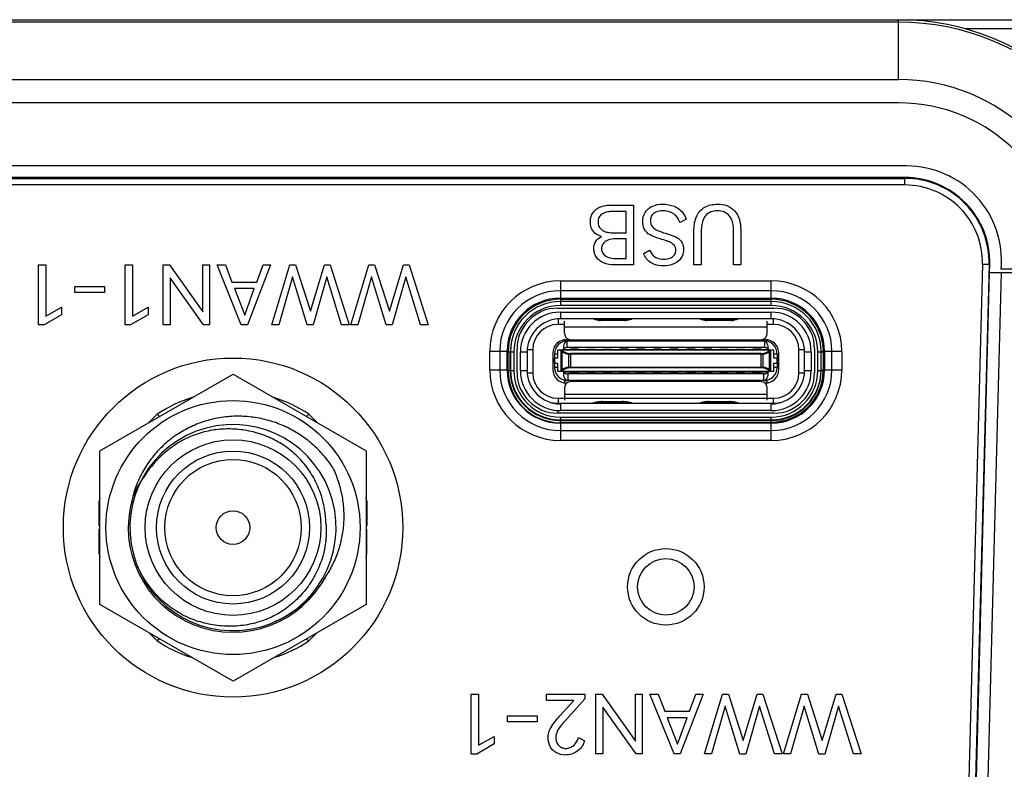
# Model space of a CAD drawing. Header units: millimetres. Extents: x 0 to 776, y 0 to 509.
# Tile 61 of 100: x 263 to 292, y 423 to 446. Entities that reach past the tile are written whole.
import ezdxf

# ---------------------------------------------------------------- set-up
doc = ezdxf.new("R2010")
doc.units = ezdxf.units.MM
doc.layers.add('SLD-0', color=179, linetype='Continuous')

msp = doc.modelspace()

# ---------------------------------------------------------------- linework, layer by layer
at = {"layer": 'SLD-0', "color": 7, "linetype": 'Continuous'}
for p, q in [((148.937, 445.71), (311.106, 445.71)), ((288.946, 445.637), (170.946, 445.637)), ((288.946, 445.254), (288.946, 445.71)), ((288.945, 443.91), (288.946, 445.254)), ((311.405, 445.437), (290.948, 445.437)), ((170.947, 443.911), (288.944, 443.911)), ((288.946, 443.21), (170.946, 443.21)), ((289.196, 441.31), (170.696, 441.31)), ((289.143, 440.963), (170.747, 440.963)), ((170.747, 440.938), (289.143, 440.938)), ((289.143, 440.738), (170.747, 440.738)), ((289.143, 440.938), (289.143, 440.963)), ((289.143, 440.738), (289.143, 440.938)), ((280.336, 440.134), (280.981, 440.134)), ((280.981, 440.134), (280.981, 438.334)), ((280.762, 439.943), (280.376, 439.943)), ((280.762, 439.301), (280.762, 439.943)), ((282.562, 439.711), (282.385, 439.608)), ((280.376, 439.301), (280.762, 439.301)), ((282.8, 438.334), (282.8, 439.407)), ((283.019, 439.372), (283.019, 438.334)), ((283.986, 438.334), (283.986, 439.372)), ((284.205, 439.407), (284.205, 438.334)), ((280.762, 439.119), (280.45, 439.119)), ((280.762, 438.529), (280.762, 439.119)), ((281.288, 438.679), (281.465, 438.782)), ((280.45, 438.529), (280.762, 438.529)), ((291.47, 438.35), (290.856, 414.914)), ((291.67, 438.344), (291.056, 414.909)), ((291.67, 438.344), (291.47, 438.35)), ((291.693, 438.344), (291.67, 438.344)), ((291.688, 438.109), (291.693, 438.344)), ((263.097, 438.334), (263.318, 438.334)), ((263.097, 436.532), (263.097, 438.334)), ((263.318, 438.334), (263.318, 436.795)), ((265.699, 438.334), (265.92, 438.334)), ((265.699, 436.532), (265.699, 438.334)), ((265.92, 438.334), (265.92, 436.795)), ((266.847, 438.334), (267.031, 438.334)), ((266.847, 436.534), (266.847, 438.334)), ((267.031, 438.334), (268.032, 436.923)), ((268.032, 438.334), (268.239, 438.334)), ((268.032, 436.923), (268.032, 438.334)), ((268.239, 438.334), (268.239, 436.534)), ((268.47, 438.334), (268.713, 438.334)), ((269.193, 436.534), (268.47, 438.334)), ((268.713, 438.334), (268.913, 437.818)), ((270.068, 438.334), (269.377, 436.534)), ((269.658, 437.818), (269.847, 438.334)), ((269.847, 438.334), (270.068, 438.334)), ((270.108, 436.534), (270.651, 438.334)), ((270.651, 438.334), (270.826, 438.334)), ((270.826, 438.334), (271.268, 436.94)), ((271.268, 436.94), (271.691, 438.334)), ((271.691, 438.334), (271.863, 438.334)), ((271.863, 438.334), (272.439, 436.534)), ((272.483, 436.534), (273.026, 438.334)), ((273.026, 438.334), (273.201, 438.334)), ((273.201, 438.334), (273.644, 436.94)), ((273.644, 436.94), (274.067, 438.334)), ((274.067, 438.334), (274.239, 438.334)), ((274.239, 438.334), (274.814, 436.534)), ((280.981, 438.334), (280.413, 438.334)), ((283.019, 438.334), (282.8, 438.334)), ((284.205, 438.334), (283.986, 438.334)), ((291.09, 414.908), (291.688, 438.109)), ((291.435, 414.85), (292.044, 438.109)), ((291.688, 438.109), (295.944, 438.109)), ((293.946, 438.21), (292.035, 438.21)), ((267.054, 437.943), (267.054, 436.534)), ((268.054, 436.534), (267.054, 437.943)), ((268.913, 437.818), (269.658, 437.818)), ((270.727, 437.973), (270.319, 436.534)), ((271.17, 436.532), (270.727, 437.973)), ((271.765, 437.973), (271.354, 436.532)), ((272.208, 436.534), (271.765, 437.973)), ((273.103, 437.973), (272.694, 436.534)), ((273.545, 436.532), (273.103, 437.973)), ((274.14, 437.973), (273.73, 436.532)), ((274.583, 436.534), (274.14, 437.973)), ((278.784, 437.855), (285.124, 437.855)), ((278.784, 437.855), (278.784, 437.234)), ((285.124, 437.234), (285.124, 437.855)), ((264.184, 437.68), (265.079, 437.68)), ((264.184, 437.503), (264.184, 437.68)), ((265.079, 437.503), (264.184, 437.503)), ((265.079, 437.68), (265.079, 437.503)), ((269.584, 437.621), (268.989, 437.621)), ((268.989, 437.621), (269.294, 436.827)), ((269.294, 436.827), (269.584, 437.621)), ((285.124, 437.558), (278.784, 437.558)), ((278.784, 437.334), (285.124, 437.334)), ((278.784, 437.3), (285.124, 437.3)), ((285.124, 437.234), (278.784, 437.234)), ((278.784, 437.214), (278.784, 437.114)), ((285.124, 437.114), (285.124, 437.214)), ((263.318, 436.795), (263.788, 437.063)), ((263.788, 437.063), (263.788, 436.837)), ((265.92, 436.795), (266.39, 437.063)), ((266.39, 437.063), (266.39, 436.837)), ((278.704, 437.034), (285.204, 437.034)), ((278.704, 437.034), (278.704, 437.012)), ((285.124, 437.114), (278.784, 437.114)), ((278.784, 436.914), (285.124, 436.914)), ((278.784, 436.914), (278.784, 436.714)), ((285.124, 436.714), (285.124, 436.914)), ((263.788, 436.837), (263.264, 436.532)), ((266.39, 436.837), (265.866, 436.532)), ((278.714, 436.704), (278.714, 436.544)), ((285.124, 436.714), (278.784, 436.714)), ((278.904, 436.284), (278.904, 436.642)), ((279.789, 436.705), (279.918, 436.673)), ((279.914, 436.699), (279.862, 436.705)), ((279.914, 436.699), (279.862, 436.705)), ((280.794, 436.699), (279.914, 436.699)), ((279.991, 436.68), (279.914, 436.699)), ((279.991, 436.68), (280.717, 436.68)), ((279.991, 436.68), (279.991, 436.664)), ((280.717, 436.664), (279.991, 436.664)), ((280.794, 436.699), (280.717, 436.68)), ((280.717, 436.664), (280.717, 436.68)), ((280.789, 436.673), (280.918, 436.705)), ((280.845, 436.705), (280.794, 436.699)), ((280.845, 436.705), (280.794, 436.699)), ((282.989, 436.705), (283.118, 436.673)), ((283.108, 436.7), (283.114, 436.699)), ((283.114, 436.714), (283.114, 436.699)), ((283.994, 436.699), (283.114, 436.699)), ((283.191, 436.68), (283.114, 436.699)), ((283.191, 436.68), (283.917, 436.68)), ((283.191, 436.68), (283.191, 436.664)), ((283.917, 436.664), (283.191, 436.664)), ((283.994, 436.699), (283.917, 436.68)), ((283.917, 436.664), (283.917, 436.68)), ((283.989, 436.673), (284.118, 436.705)), ((283.994, 436.699), (283.994, 436.714)), ((283.994, 436.699), (283.999, 436.7)), ((285.004, 436.284), (285.004, 436.642)), ((285.194, 436.544), (285.194, 436.69)), ((263.264, 436.532), (263.097, 436.532)), ((265.866, 436.532), (265.699, 436.532)), ((267.054, 436.534), (266.847, 436.534)), ((268.239, 436.534), (268.054, 436.534)), ((269.377, 436.534), (269.193, 436.534)), ((270.319, 436.534), (270.108, 436.534)), ((271.354, 436.532), (271.17, 436.532)), ((272.439, 436.534), (272.208, 436.534)), ((272.694, 436.534), (272.483, 436.534)), ((273.73, 436.532), (273.545, 436.532)), ((274.814, 436.534), (274.583, 436.534)), ((278.904, 436.544), (278.714, 436.544)), ((285.004, 436.464), (278.904, 436.464)), ((285.194, 436.544), (285.004, 436.544)), ((278.904, 436.08), (278.904, 436.054)), ((278.904, 436.054), (278.979, 436.054)), ((278.959, 436.084), (284.949, 436.084)), ((278.979, 436.054), (284.929, 436.054)), ((278.979, 436.054), (278.979, 435.852)), ((284.899, 436.054), (279.009, 436.054)), ((284.929, 436.054), (285.004, 436.054)), ((284.929, 435.852), (284.929, 436.054)), ((285.004, 436.054), (285.004, 436.08)), ((277.184, 435.734), (276.663, 435.734)), ((276.663, 435.174), (276.663, 435.734)), ((276.96, 435.734), (276.96, 435.174)), ((277.184, 435.174), (277.184, 435.734)), ((277.213, 435.714), (277.184, 435.714)), ((277.212, 435.154), (277.213, 435.714)), ((277.279, 435.714), (277.213, 435.714)), ((277.279, 435.154), (277.279, 435.714)), ((277.284, 435.734), (277.284, 435.174)), ((277.384, 435.714), (277.284, 435.714)), ((277.384, 435.714), (277.384, 435.154)), ((277.484, 435.094), (277.484, 435.814)), ((277.784, 435.714), (277.584, 435.714)), ((277.584, 435.154), (277.584, 435.714)), ((277.784, 435.714), (277.784, 435.154)), ((277.954, 435.784), (277.786, 435.784)), ((277.954, 435.784), (277.954, 435.084)), ((278.559, 435.684), (278.559, 435.184)), ((285.204, 435.769), (278.704, 435.769)), ((278.704, 435.529), (278.704, 435.769)), ((278.811, 435.139), (278.811, 435.769)), ((278.842, 435.738), (278.833, 435.754)), ((278.842, 435.171), (278.842, 435.738)), ((278.876, 435.804), (278.909, 435.804)), ((278.909, 435.804), (278.909, 435.769)), ((278.909, 435.794), (279.074, 435.794)), ((284.929, 435.854), (278.979, 435.854)), ((279.044, 435.769), (279.069, 435.794)), ((279.334, 435.804), (279.074, 435.804)), ((279.074, 435.804), (279.074, 435.769)), ((279.334, 435.769), (279.334, 435.804)), ((279.334, 435.794), (279.579, 435.794)), ((279.339, 435.794), (279.364, 435.769)), ((279.544, 435.769), (279.569, 435.794)), ((279.579, 435.804), (279.829, 435.804)), ((279.579, 435.804), (279.579, 435.769)), ((279.809, 435.769), (279.809, 435.804)), ((279.829, 435.769), (279.829, 435.804)), ((279.829, 435.794), (280.079, 435.794)), ((279.839, 435.794), (279.864, 435.769)), ((280.044, 435.769), (280.069, 435.794)), ((280.079, 435.804), (280.329, 435.804)), ((280.079, 435.804), (280.079, 435.769)), ((280.099, 435.804), (280.099, 435.769)), ((280.329, 435.769), (280.329, 435.804)), ((280.329, 435.794), (280.574, 435.794)), ((280.339, 435.794), (280.364, 435.769)), ((280.544, 435.769), (280.569, 435.794)), ((280.834, 435.804), (280.574, 435.804)), ((280.574, 435.804), (280.574, 435.769)), ((280.834, 435.769), (280.834, 435.804)), ((280.834, 435.794), (281.074, 435.794)), ((280.839, 435.794), (280.864, 435.769)), ((281.044, 435.769), (281.069, 435.794)), ((281.334, 435.804), (281.074, 435.804)), ((281.074, 435.804), (281.074, 435.769)), ((281.334, 435.769), (281.334, 435.804)), ((281.334, 435.794), (281.579, 435.794)), ((281.339, 435.794), (281.364, 435.769)), ((281.544, 435.769), (281.569, 435.794)), ((281.829, 435.804), (281.579, 435.804)), ((281.579, 435.804), (281.579, 435.769)), ((281.829, 435.769), (281.829, 435.804)), ((281.829, 435.794), (282.079, 435.794)), ((281.839, 435.794), (281.864, 435.769)), ((282.044, 435.769), (282.069, 435.794)), ((282.329, 435.804), (282.079, 435.804)), ((282.079, 435.804), (282.079, 435.769)), ((282.329, 435.769), (282.329, 435.804)), ((282.329, 435.794), (282.574, 435.794)), ((282.339, 435.794), (282.364, 435.769)), ((282.544, 435.769), (282.569, 435.794)), ((282.834, 435.804), (282.574, 435.804)), ((282.574, 435.804), (282.574, 435.769)), ((282.834, 435.769), (282.834, 435.804)), ((282.834, 435.794), (283.074, 435.794)), ((282.839, 435.794), (282.864, 435.769)), ((283.044, 435.769), (283.069, 435.794)), ((283.334, 435.804), (283.074, 435.804)), ((283.074, 435.804), (283.074, 435.769)), ((283.334, 435.769), (283.334, 435.804)), ((283.334, 435.794), (283.579, 435.794)), ((283.339, 435.794), (283.364, 435.769)), ((283.544, 435.769), (283.569, 435.794)), ((283.579, 435.804), (283.829, 435.804)), ((283.579, 435.804), (283.579, 435.769)), ((283.809, 435.769), (283.809, 435.804)), ((283.829, 435.769), (283.829, 435.804)), ((283.829, 435.794), (284.079, 435.794)), ((283.839, 435.794), (283.864, 435.769)), ((284.044, 435.769), (284.069, 435.794)), ((284.079, 435.804), (284.329, 435.804)), ((284.079, 435.804), (284.079, 435.769)), ((284.099, 435.804), (284.099, 435.769)), ((284.329, 435.769), (284.329, 435.804)), ((284.329, 435.794), (284.574, 435.794)), ((284.339, 435.794), (284.364, 435.769)), ((284.544, 435.769), (284.569, 435.794)), ((284.834, 435.804), (284.574, 435.804)), ((284.574, 435.804), (284.574, 435.769)), ((284.834, 435.769), (284.834, 435.804)), ((284.834, 435.794), (284.999, 435.794)), ((284.839, 435.794), (284.864, 435.769)), ((284.999, 435.804), (285.031, 435.804)), ((284.999, 435.769), (284.999, 435.804)), ((285.065, 435.738), (285.075, 435.754)), ((285.065, 435.738), (285.065, 435.171)), ((285.097, 435.769), (285.097, 435.139)), ((285.204, 435.529), (285.204, 435.769)), ((285.349, 435.184), (285.349, 435.684)), ((286.121, 435.784), (285.954, 435.784)), ((285.954, 435.084), (285.954, 435.784)), ((286.324, 435.714), (286.124, 435.714)), ((286.124, 435.154), (286.124, 435.714)), ((286.324, 435.714), (286.324, 435.154)), ((286.424, 435.814), (286.424, 435.094)), ((286.685, 435.714), (286.524, 435.714)), ((286.524, 435.154), (286.524, 435.714)), ((287.244, 435.734), (286.624, 435.734)), ((286.624, 435.174), (286.624, 435.734)), ((286.724, 435.714), (286.685, 435.714)), ((286.685, 435.714), (286.685, 435.154)), ((286.689, 435.734), (286.689, 435.174)), ((286.724, 435.734), (286.724, 435.174)), ((286.947, 435.174), (286.947, 435.734)), ((287.244, 435.734), (287.244, 435.174)), ((278.704, 435.529), (278.604, 435.529)), ((278.604, 435.379), (278.604, 435.529)), ((278.704, 435.654), (278.609, 435.654)), ((278.609, 435.654), (278.609, 435.529)), ((278.611, 435.529), (278.611, 435.379)), ((284.879, 435.654), (279.028, 435.654)), ((279.028, 435.654), (279.028, 435.254)), ((284.818, 435.669), (279.089, 435.669)), ((279.089, 435.669), (279.089, 435.239)), ((284.818, 435.239), (284.818, 435.669)), ((284.879, 435.254), (284.879, 435.654)), ((285.299, 435.654), (285.204, 435.654)), ((285.304, 435.529), (285.204, 435.529)), ((285.296, 435.379), (285.296, 435.529)), ((285.299, 435.654), (285.299, 435.529)), ((285.304, 435.529), (285.304, 435.379)), ((276.663, 435.174), (277.184, 435.174)), ((277.185, 435.154), (277.212, 435.154)), ((277.212, 435.154), (277.279, 435.154)), ((277.284, 435.154), (277.384, 435.154)), ((277.584, 435.154), (277.784, 435.154)), ((278.604, 435.379), (278.704, 435.379)), ((278.609, 435.379), (278.609, 435.254)), ((278.609, 435.254), (278.704, 435.254)), ((278.704, 435.139), (278.704, 435.379)), ((278.704, 435.139), (285.204, 435.139)), ((278.842, 435.171), (278.833, 435.154)), ((278.876, 435.104), (278.909, 435.104)), ((278.909, 435.139), (278.909, 435.104)), ((278.909, 435.114), (279.079, 435.114)), ((279.028, 435.254), (284.879, 435.254)), ((279.069, 435.114), (279.044, 435.139)), ((279.079, 435.139), (279.079, 435.104)), ((279.079, 435.104), (279.339, 435.104)), ((284.818, 435.239), (279.089, 435.239)), ((279.364, 435.139), (279.339, 435.114)), ((279.339, 435.104), (279.339, 435.139)), ((279.339, 435.114), (279.579, 435.114)), ((279.569, 435.114), (279.544, 435.139)), ((279.579, 435.139), (279.579, 435.104)), ((279.579, 435.104), (279.829, 435.104)), ((279.809, 435.104), (279.809, 435.139)), ((279.829, 435.104), (279.829, 435.139)), ((279.829, 435.114), (280.079, 435.114)), ((279.864, 435.139), (279.839, 435.114)), ((280.069, 435.114), (280.044, 435.139)), ((280.079, 435.139), (280.079, 435.104)), ((280.079, 435.104), (280.329, 435.104)), ((280.099, 435.139), (280.099, 435.104)), ((280.329, 435.104), (280.329, 435.139)), ((280.329, 435.114), (280.574, 435.114)), ((280.364, 435.139), (280.339, 435.114)), ((280.569, 435.114), (280.544, 435.139)), ((280.574, 435.139), (280.574, 435.104)), ((280.574, 435.104), (280.834, 435.104)), ((280.834, 435.104), (280.834, 435.139)), ((280.834, 435.114), (281.074, 435.114)), ((280.864, 435.139), (280.839, 435.114)), ((281.069, 435.114), (281.044, 435.139)), ((281.074, 435.139), (281.074, 435.104)), ((281.074, 435.104), (281.334, 435.104)), ((281.334, 435.104), (281.334, 435.139)), ((281.334, 435.114), (281.579, 435.114)), ((281.364, 435.139), (281.339, 435.114)), ((281.569, 435.114), (281.544, 435.139)), ((281.579, 435.139), (281.579, 435.104)), ((281.579, 435.104), (281.829, 435.104)), ((281.829, 435.104), (281.829, 435.139)), ((281.829, 435.114), (282.079, 435.114)), ((281.864, 435.139), (281.839, 435.114)), ((282.069, 435.114), (282.044, 435.139)), ((282.079, 435.139), (282.079, 435.104)), ((282.079, 435.104), (282.329, 435.104)), ((282.329, 435.104), (282.329, 435.139)), ((282.329, 435.114), (282.574, 435.114)), ((282.364, 435.139), (282.339, 435.114)), ((282.569, 435.114), (282.544, 435.139)), ((282.574, 435.139), (282.574, 435.104)), ((282.574, 435.104), (282.834, 435.104)), ((282.834, 435.104), (282.834, 435.139)), ((282.834, 435.114), (283.074, 435.114)), ((282.864, 435.139), (282.839, 435.114)), ((283.069, 435.114), (283.044, 435.139)), ((283.074, 435.139), (283.074, 435.104)), ((283.074, 435.104), (283.334, 435.104)), ((283.334, 435.104), (283.334, 435.139)), ((283.334, 435.114), (283.579, 435.114)), ((283.364, 435.139), (283.339, 435.114)), ((283.569, 435.114), (283.544, 435.139)), ((283.579, 435.139), (283.579, 435.104)), ((283.579, 435.104), (283.829, 435.104)), ((283.809, 435.104), (283.809, 435.139)), ((283.829, 435.104), (283.829, 435.139)), ((283.829, 435.114), (284.079, 435.114)), ((283.864, 435.139), (283.839, 435.114)), ((284.069, 435.114), (284.044, 435.139)), ((284.079, 435.139), (284.079, 435.104)), ((284.079, 435.104), (284.329, 435.104)), ((284.099, 435.139), (284.099, 435.104)), ((284.329, 435.104), (284.329, 435.139)), ((284.329, 435.114), (284.569, 435.114)), ((284.364, 435.139), (284.339, 435.114)), ((284.569, 435.114), (284.544, 435.139)), ((284.569, 435.139), (284.569, 435.104)), ((284.569, 435.104), (284.829, 435.104)), ((284.829, 435.104), (284.829, 435.139)), ((284.829, 435.114), (284.999, 435.114)), ((284.864, 435.139), (284.839, 435.114)), ((284.999, 435.104), (284.999, 435.139)), ((284.999, 435.104), (285.031, 435.104)), ((285.065, 435.171), (285.075, 435.154)), ((285.204, 435.379), (285.304, 435.379)), ((285.204, 435.139), (285.204, 435.379)), ((285.204, 435.254), (285.299, 435.254)), ((285.299, 435.379), (285.299, 435.254)), ((286.124, 435.154), (286.324, 435.154)), ((286.524, 435.154), (286.623, 435.154)), ((286.624, 435.174), (287.244, 435.174)), ((286.637, 435.154), (286.685, 435.154)), ((286.685, 435.154), (286.723, 435.154)), ((264.944, 432.744), (268.944, 435.053)), ((268.944, 435.053), (272.944, 432.744)), ((277.786, 435.084), (277.954, 435.084)), ((285.004, 434.854), (278.904, 434.854)), ((278.904, 434.854), (278.904, 434.788)), ((284.899, 435.054), (279.009, 435.054)), ((279.009, 435.054), (279.009, 434.854)), ((284.804, 434.824), (279.104, 434.824)), ((284.899, 434.854), (284.899, 435.054)), ((285.004, 434.788), (285.004, 434.854)), ((285.954, 435.084), (286.121, 435.084)), ((278.904, 434.624), (278.904, 434.267)), ((278.959, 434.784), (278.984, 434.784)), ((284.923, 434.784), (284.949, 434.784)), ((285.004, 434.267), (285.004, 434.624)), ((278.714, 434.324), (285.194, 434.324)), ((278.714, 434.324), (278.714, 434.174)), ((278.904, 434.444), (285.004, 434.444)), ((279.916, 434.211), (279.782, 434.184)), ((279.92, 434.184), (280.053, 434.211)), ((280.053, 434.224), (280.654, 434.224)), ((280.053, 434.224), (280.053, 434.211)), ((280.654, 434.211), (280.053, 434.211)), ((280.654, 434.211), (280.654, 434.224)), ((280.654, 434.211), (280.788, 434.184)), ((280.925, 434.184), (280.791, 434.211)), ((283.116, 434.211), (282.982, 434.184)), ((283.12, 434.184), (283.253, 434.211)), ((283.253, 434.224), (283.854, 434.224)), ((283.253, 434.224), (283.253, 434.211)), ((283.854, 434.211), (283.253, 434.211)), ((283.854, 434.211), (283.854, 434.224)), ((283.854, 434.211), (283.988, 434.184)), ((284.125, 434.184), (283.991, 434.211)), ((285.194, 434.174), (285.194, 434.324)), ((278.704, 434.174), (285.204, 434.174)), ((278.704, 434.174), (278.704, 434.158)), ((278.704, 433.957), (278.704, 433.874)), ((278.784, 434.154), (278.784, 433.954)), ((285.124, 433.954), (278.784, 433.954)), ((279.912, 434.184), (279.897, 434.183)), ((279.92, 434.184), (279.912, 434.184)), ((279.92, 434.184), (280.788, 434.184)), ((279.92, 434.184), (279.92, 434.174)), ((280.788, 434.174), (280.788, 434.184)), ((283.112, 434.184), (283.097, 434.183)), ((283.12, 434.184), (283.112, 434.184)), ((283.12, 434.184), (283.988, 434.184)), ((283.12, 434.184), (283.12, 434.174)), ((283.988, 434.174), (283.988, 434.184)), ((285.124, 433.954), (285.124, 434.154)), ((285.204, 434.158), (285.204, 434.174)), ((266.417, 433.594), (266.666, 433.844)), ((266.733, 433.777), (266.666, 433.844)), ((271.155, 433.777), (271.221, 433.844)), ((271.471, 433.594), (271.221, 433.844)), ((285.204, 433.874), (278.704, 433.874)), ((278.774, 433.642), (278.774, 433.574)), ((278.774, 433.642), (278.774, 433.589)), ((278.779, 433.654), (285.124, 433.654)), ((278.779, 433.654), (278.779, 433.589)), ((278.784, 433.754), (285.124, 433.754)), ((278.784, 433.754), (278.784, 433.696)), ((278.784, 433.674), (285.124, 433.674)), ((278.784, 433.674), (278.784, 433.654)), ((285.119, 433.589), (285.119, 433.654)), ((285.123, 433.654), (285.123, 433.642)), ((285.123, 433.654), (285.123, 433.642)), ((285.124, 433.696), (285.124, 433.754)), ((285.124, 433.654), (285.124, 433.674)), ((278.774, 433.589), (278.779, 433.589)), ((285.119, 433.589), (278.779, 433.589)), ((285.124, 433.574), (278.784, 433.574)), ((278.784, 433.574), (278.784, 433.054)), ((278.784, 433.351), (285.124, 433.351)), ((285.119, 433.589), (285.124, 433.589)), ((285.124, 433.054), (285.124, 433.589)), ((285.124, 433.054), (278.784, 433.054)), ((264.944, 428.125), (264.944, 432.744)), ((272.944, 432.744), (272.944, 428.125)), ((264.944, 431.234), (264.922, 431.234)), ((264.922, 430.484), (264.922, 431.234)), ((272.944, 431.234), (272.965, 431.234)), ((272.965, 431.234), (272.965, 430.484)), ((264.922, 430.734), (264.944, 430.734)), ((264.944, 430.484), (264.922, 430.484)), ((264.922, 430.384), (264.944, 430.384)), ((264.922, 429.634), (264.922, 430.384)), ((272.965, 430.484), (272.944, 430.484)), ((272.944, 430.384), (272.965, 430.384)), ((272.965, 429.634), (272.965, 430.384)), ((272.965, 430.134), (272.944, 430.134)), ((264.944, 429.634), (264.922, 429.634)), ((272.944, 429.634), (272.965, 429.634)), ((266.049, 429.325), (266.047, 429.331)), ((266.049, 429.325), (266.047, 429.331)), ((268.944, 425.816), (264.944, 428.125)), ((272.944, 428.125), (268.944, 425.816)), ((266.417, 427.275), (266.666, 427.025)), ((271.471, 427.275), (271.221, 427.025)), ((266.733, 427.092), (266.666, 427.025)), ((271.155, 427.092), (271.221, 427.025)), ((276.105, 425.425), (276.327, 425.425)), ((276.105, 423.622), (276.105, 425.425)), ((276.327, 425.425), (276.327, 423.885)), ((278.37, 425.425), (279.518, 425.425)), ((278.37, 425.231), (278.37, 425.425)), ((279.518, 425.425), (279.518, 425.285)), ((279.855, 425.425), (280.04, 425.425)), ((279.855, 423.625), (279.855, 425.425)), ((280.04, 425.425), (281.041, 424.013)), ((281.041, 425.425), (281.247, 425.425)), ((281.041, 424.013), (281.041, 425.425)), ((281.247, 425.425), (281.247, 423.625)), ((281.478, 425.425), (281.722, 425.425)), ((282.201, 423.625), (281.478, 425.425)), ((281.722, 425.425), (281.921, 424.908)), ((283.077, 425.425), (282.386, 423.625)), ((282.666, 424.908), (282.855, 425.425)), ((282.855, 425.425), (283.077, 425.425)), ((283.116, 423.625), (283.659, 425.425)), ((283.659, 425.425), (283.834, 425.425)), ((283.834, 425.425), (284.277, 424.031)), ((284.277, 424.031), (284.7, 425.425)), ((284.7, 425.425), (284.872, 425.425)), ((284.872, 425.425), (285.447, 423.625)), ((285.491, 423.625), (286.035, 425.425)), ((286.035, 425.425), (286.209, 425.425)), ((286.209, 425.425), (286.652, 424.031)), ((286.652, 424.031), (287.075, 425.425)), ((287.075, 425.425), (287.247, 425.425)), ((287.247, 425.425), (287.823, 423.625)), ((279.184, 425.231), (278.37, 425.231)), ((278.771, 424.773), (279.184, 425.231)), ((279.518, 425.285), (278.936, 424.635)), ((281.063, 423.625), (280.062, 425.034)), ((280.062, 425.034), (280.062, 423.625)), ((283.736, 425.063), (283.328, 423.625)), ((284.178, 423.622), (283.736, 425.063)), ((284.773, 425.063), (284.363, 423.622)), ((285.216, 423.625), (284.773, 425.063)), ((286.111, 425.063), (285.703, 423.625)), ((286.554, 423.622), (286.111, 425.063)), ((287.149, 425.063), (286.738, 423.622)), ((287.591, 423.625), (287.149, 425.063)), ((277.192, 424.771), (278.087, 424.771)), ((277.192, 424.594), (277.192, 424.771)), ((278.087, 424.771), (278.087, 424.594)), ((281.921, 424.908), (282.666, 424.908)), ((278.087, 424.594), (277.192, 424.594)), ((282.592, 424.712), (281.997, 424.712)), ((281.997, 424.712), (282.302, 423.917)), ((282.302, 423.917), (282.592, 424.712)), ((276.327, 423.885), (276.796, 424.154)), ((276.796, 424.154), (276.796, 423.927)), ((276.796, 423.927), (276.273, 423.622)), ((279.329, 424.119), (279.506, 424.018)), ((276.273, 423.622), (276.105, 423.622)), ((280.062, 423.625), (279.855, 423.625)), ((281.247, 423.625), (281.063, 423.625)), ((282.386, 423.625), (282.201, 423.625)), ((283.328, 423.625), (283.116, 423.625)), ((284.363, 423.622), (284.178, 423.622)), ((285.447, 423.625), (285.216, 423.625)), ((285.703, 423.625), (285.491, 423.625)), ((286.738, 423.622), (286.554, 423.622)), ((287.823, 423.625), (287.591, 423.625))]:
    msp.add_line(p, q, dxfattribs=at)
for centre, radius in [((268.944, 430.434), 5.1), ((268.944, 430.434), 3.819), ((268.944, 430.434), 2.64), ((268.944, 430.434), 2.3), ((268.944, 430.434), 2.05), ((268.944, 430.434), 0.505), ((281.954, 428.651), 1.15), ((281.954, 428.651), 0.85)]:
    msp.add_circle(centre, radius, dxfattribs=at)
for centre, radius, start, end in [((288.946, 438.21), 7.5, 1.9761, 90), ((288.946, 438.21), 7.427, 1.9761, 90), ((288.946, 438.21), 5.7, 2.5948, 90.0235), ((288.946, 438.21), 5, 0, 90), ((289.196, 438.46), 2.85, 354.9674, 90), ((289.143, 438.41), 2.528, 358.5, 90.0014), ((289.143, 438.41), 2.328, 358.5, 90), ((289.154, 438.423), 2.535, 44.2389, 44.6621), ((278.784, 435.734), 2.121, 90, 180), ((285.124, 435.734), 2.121, 0, 90), ((278.784, 435.734), 1.824, 90, 180), ((285.124, 435.734), 1.824, 360, 90), ((278.784, 435.734), 1.6, 90, 180), ((278.784, 435.734), 1.566, 90, 180), ((278.784, 435.734), 1.5, 90, 180), ((285.124, 435.734), 1.6, 360, 90), ((285.124, 435.734), 1.566, 0, 90), ((285.124, 435.734), 1.5, 0, 90), ((278.784, 435.714), 1.4, 90, 180), ((278.704, 435.814), 1.22, 90, 180), ((278.784, 435.714), 1.2, 90, 180), ((285.124, 435.714), 1.4, 0, 90), ((285.124, 435.714), 1.2, 0, 90), ((285.204, 435.814), 1.22, 0, 90), ((278.784, 435.714), 1, 90, 180), ((279.717, 435.54), 1.174, 82.9187, 90.037), ((279.717, 436.414), 0.3, 75.9628, 90.0006), ((279.86, 436.834), 0.146, 291.367, 291.8043), ((279.991, 436.964), 0.3, 255.9638, 270), ((279.935, 436.818), 0.149, 289.7581, 291.808), ((280.771, 436.816), 0.147, 248.1803, 251.6353), ((280.717, 436.964), 0.3, 270, 284.0362), ((280.848, 436.834), 0.146, 248.1976, 248.6345), ((280.99, 435.54), 1.174, 89.9626, 97.0798), ((280.991, 436.414), 0.3, 90, 104.0373), ((282.917, 436.414), 0.3, 75.9639, 90), ((282.405, 429.273), 7.46, 84.5917, 84.7392), ((283.191, 436.964), 0.3, 255.9637, 270), ((283.135, 436.818), 0.149, 289.7581, 291.808), ((283.971, 436.816), 0.147, 248.1803, 251.6354), ((283.917, 436.964), 0.3, 270, 284.0362), ((284.725, 429.031), 7.703, 95.2741, 95.4063), ((284.191, 436.414), 0.3, 90, 104.0361), ((285.124, 435.714), 1, 0, 90), ((278.714, 435.784), 0.76, 90, 180), ((279.104, 436.284), 0.2, 180, 270), ((284.804, 436.284), 0.2, 270, 0), ((285.194, 435.784), 0.76, 0, 90), ((278.779, 435.714), 1.5, 166.0976, 180), ((278.959, 435.684), 0.4, 90, 180), ((279.009, 435.654), 0.4, 90, 180), ((284.899, 435.654), 0.4, 360, 90), ((284.949, 435.684), 0.4, 0, 90), ((279.009, 435.654), 0.2, 98.6269, 144.8649), ((284.899, 435.654), 0.2, 35.1351, 81.3737), ((278.784, 435.174), 2.121, 180, 270), ((278.784, 435.174), 1.824, 180, 270), ((278.784, 435.174), 1.6, 180, 270), ((278.777, 435.154), 1.565, 179.976, 269.8614), ((278.779, 435.154), 1.5, 180, 270), ((278.784, 435.174), 1.5, 180, 270), ((278.784, 435.154), 1.5, 180, 270), ((278.784, 435.154), 1.4, 180, 270), ((278.704, 435.094), 1.22, 180, 270), ((278.784, 435.154), 1.2, 180, 270), ((278.784, 435.154), 1, 180, 270), ((278.959, 435.184), 0.4, 180, 270), ((279.009, 435.254), 0.4, 180, 270), ((279.009, 435.254), 0.2, 215.1056, 270), ((284.899, 435.254), 0.4, 270, 0), ((284.899, 435.254), 0.2, 270, 324.8943), ((284.949, 435.184), 0.4, 270, 0), ((285.124, 435.174), 2.121, 270, 0), ((285.124, 435.174), 1.824, 270, 360), ((285.124, 435.174), 1.6, 270, 360), ((285.124, 435.174), 1.566, 270, 0), ((285.124, 435.174), 1.5, 270, 0), ((285.118, 435.155), 1.566, 270.1955, 359.9674), ((285.124, 435.154), 1.5, 270, 0), ((285.124, 435.154), 1.4, 270, 0), ((285.124, 435.154), 1.2, 270, 0), ((285.124, 435.154), 1, 270, 0), ((285.204, 435.094), 1.22, 270, 0), ((278.714, 435.084), 0.76, 180, 270), ((279.104, 434.624), 0.2, 90, 180), ((284.804, 434.624), 0.2, 0, 90), ((285.194, 435.084), 0.76, 270, 0), ((268.944, 430.434), 4.1, 107.3803, 123.7482), ((268.944, 430.434), 4.1, 56.2518, 72.6197), ((278.704, 435.094), 0.92, 255.6496, 270), ((280.053, 433.524), 0.7, 90, 101.3099), ((279.984, 433.872), 0.346, 92.4828, 101.2901), ((279.984, 433.866), 0.351, 89.9978, 92.4871), ((279.984, 433.859), 0.359, 85.0768, 89.9861), ((279.983, 433.845), 0.372, 80.2769, 85.071), ((279.981, 433.836), 0.382, 79.1134, 80.2911), ((280.654, 433.524), 0.7, 78.6901, 90), ((280.727, 433.834), 0.384, 100.5221, 100.8856), ((280.725, 433.844), 0.374, 94.9361, 100.5432), ((280.724, 433.856), 0.362, 92.4717, 94.9148), ((280.723, 433.864), 0.354, 87.5223, 92.4777), ((280.724, 433.872), 0.346, 78.7099, 87.5172), ((283.253, 433.524), 0.7, 90, 101.3099), ((283.184, 433.872), 0.346, 92.4828, 101.2901), ((283.184, 433.866), 0.351, 89.9978, 92.4871), ((283.184, 433.859), 0.359, 85.0768, 89.9861), ((283.183, 433.845), 0.372, 80.2769, 85.071), ((283.181, 433.836), 0.382, 79.1134, 80.2911), ((283.854, 433.524), 0.7, 78.6901, 90), ((283.927, 433.834), 0.384, 100.5221, 100.8856), ((283.925, 433.844), 0.374, 94.9361, 100.5432), ((283.924, 433.856), 0.362, 92.4717, 94.9148), ((283.923, 433.864), 0.354, 87.5223, 92.4777), ((283.924, 433.872), 0.346, 78.7099, 87.5172), ((285.204, 435.094), 0.92, 270, 284.3504), ((279.684, 434.674), 0.5, 271.2568, 281.3099), ((279.611, 439.972), 5.796, 272.4744, 272.831), ((281.228, 442.661), 8.489, 267.0284, 267.182), ((281.095, 439.943), 5.767, 267.171, 267.5256), ((281.023, 434.674), 0.5, 258.6901, 268.7432), ((282.884, 434.674), 0.5, 271.2568, 281.3099), ((282.811, 439.972), 5.796, 272.4744, 272.831), ((284.428, 442.661), 8.489, 267.0284, 267.182), ((284.295, 439.943), 5.767, 267.171, 267.5256), ((284.223, 434.674), 0.5, 258.6901, 268.7432), ((267.553, 433.547), 17.571, 0.1376, 0.3103), ((268.944, 430.434), 3.1, 201.1845, 200.8584), ((268.815, 430.213), 3.098, 147.7796, 151.7105), ((268.826, 430.207), 3.111, 152.2166, 159.0877), ((268.819, 430.21), 3.104, 151.7099, 152.2147), ((268.944, 430.434), 4.1, 167.38, 168.7482), ((268.944, 430.434), 3.15, 163.7319, 332.8103), ((268.944, 430.434), 4.1, 11.2518, 12.62), ((268.944, 430.434), 4.1, 191.2518, 192.62), ((268.944, 430.434), 4.1, 347.38, 348.7482), ((268.944, 430.434), 4.1, 236.2518, 252.6197), ((268.944, 430.434), 4.1, 287.3803, 303.7482)]:
    msp.add_arc(centre, radius, start, end, dxfattribs=at)
for centre, major_axis, ratio, start_param, end_param in [((279.009, 435.832), (0, 0.222), 0.6, 0, 1.696124), ((284.899, 435.832), (0, 0.222), 0.6, 4.587061, 6.283185), ((279.089, 435.869), (0.3, 0), 0.666667, 3.665191, 4.712389), ((279.028, 435.788), (0.2, 0), 0.666667, 3.522099, 4.712389), ((284.818, 435.869), (0.3, 0), 0.666667, 4.712389, 5.759587), ((284.879, 435.788), (0.2, 0), 0.666667, 4.712389, 5.902679), ((279.089, 435.039), (0.3, 0), 0.666667, 1.570796, 2.617994), ((279.028, 435.121), (0.2, 0), 0.666667, 1.570796, 2.761086), ((279.009, 435.077), (0, 0.222), 0.6, 1.445468, 3.141593), ((284.818, 435.039), (0.3, 0), 0.666667, 0.523599, 1.570796), ((284.879, 435.121), (0.2, 0), 0.666667, 0.380506, 1.570796), ((284.899, 435.077), (0, 0.222), 0.6, 3.141593, 4.837717)]:
    msp.add_ellipse(centre, major_axis=major_axis, ratio=ratio, start_param=start_param, end_param=end_param, dxfattribs=at)
for points, knots in [([(290.957, 440.205), (290.722, 440.443), (290.152, 440.829), (289.477, 440.963), (289.143, 440.963)], [0, 0, 0, 0, 0.499945, 1, 1, 1, 1]), ([(279.85, 440.001), (279.884, 440.028), (279.977, 440.083), (280.144, 440.126), (280.272, 440.135), (280.336, 440.134)], [0, 0, 0, 0, 0.250201, 0.624996, 1, 1, 1, 1]), ([(281.866, 440.161), (281.984, 440.161), (282.145, 440.137), (282.284, 440.062), (282.317, 440.04)], [0, 0, 0, 0, 0.748906, 1, 1, 1, 1]), ([(283.504, 440.161), (283.598, 440.161), (283.79, 440.138), (283.958, 440.031), (284.021, 439.96)], [0, 0, 0, 0, 0.500942, 1, 1, 1, 1]), ([(291.693, 438.344), (291.702, 438.681), (291.584, 439.366), (291.206, 439.95), (290.971, 440.192)], [0, 0, 0, 0, 0.500032, 1, 1, 1, 1]), ([(279.685, 439.625), (279.685, 439.696), (279.706, 439.839), (279.795, 439.957), (279.85, 440.001)], [0, 0, 0, 0, 0.500746, 1, 1, 1, 1]), ([(280.031, 439.86), (279.995, 439.833), (279.932, 439.763), (279.916, 439.67), (279.916, 439.625)], [0, 0, 0, 0, 0.499582, 1, 1, 1, 1]), ([(280.376, 439.943), (280.331, 439.943), (280.241, 439.938), (280.123, 439.912), (280.056, 439.877), (280.031, 439.86)], [0, 0, 0, 0, 0.375002, 0.749781, 1, 1, 1, 1]), ([(281.33, 439.911), (281.355, 439.95), (281.417, 440.023), (281.497, 440.074), (281.539, 440.095)], [0, 0, 0, 0, 0.499878, 1, 1, 1, 1]), ([(281.588, 439.881), (281.556, 439.855), (281.503, 439.787), (281.49, 439.703), (281.49, 439.662)], [0, 0, 0, 0, 0.499449, 1, 1, 1, 1]), ([(281.864, 439.96), (281.791, 439.961), (281.69, 439.948), (281.607, 439.897), (281.588, 439.881)], [0, 0, 0, 0, 0.748663, 1, 1, 1, 1]), ([(282.189, 439.87), (282.166, 439.887), (282.066, 439.942), (281.949, 439.96), (281.864, 439.96)], [0, 0, 0, 0, 0.251152, 1, 1, 1, 1]), ([(282.385, 439.608), (282.355, 439.685), (282.297, 439.784), (282.212, 439.855), (282.189, 439.87)], [0, 0, 0, 0, 0.748857, 1, 1, 1, 1]), ([(282.317, 440.04), (282.375, 440.001), (282.481, 439.907), (282.543, 439.778), (282.562, 439.711)], [0, 0, 0, 0, 0.500167, 1, 1, 1, 1]), ([(282.885, 439.809), (282.912, 439.863), (282.979, 439.965), (283.075, 440.042), (283.127, 440.071)], [0, 0, 0, 0, 0.500119, 1, 1, 1, 1]), ([(283.504, 439.96), (283.437, 439.96), (283.301, 439.943), (283.186, 439.862), (283.145, 439.81)], [0, 0, 0, 0, 0.501046, 1, 1, 1, 1]), ([(283.863, 439.81), (283.822, 439.862), (283.706, 439.943), (283.571, 439.96), (283.504, 439.96)], [0, 0, 0, 0, 0.498821, 1, 1, 1, 1]), ([(284.021, 439.96), (284.088, 439.889), (284.183, 439.705), (284.205, 439.506), (284.205, 439.407)], [0, 0, 0, 0, 0.499064, 1, 1, 1, 1]), ([(280.022, 439.19), (279.974, 439.204), (279.88, 439.24), (279.763, 439.338), (279.696, 439.476), (279.685, 439.576), (279.685, 439.625)], [0, 0, 0, 0, 0.250228, 0.500225, 0.749957, 1, 1, 1, 1]), ([(279.916, 439.625), (279.916, 439.58), (279.933, 439.487), (279.996, 439.415), (280.032, 439.388)], [0, 0, 0, 0, 0.500176, 1, 1, 1, 1]), ([(281.34, 439.362), (281.325, 439.381), (281.274, 439.464), (281.258, 439.563), (281.259, 439.635)], [0, 0, 0, 0, 0.251356, 1, 1, 1, 1]), ([(283.145, 439.81), (283.12, 439.78), (283.038, 439.648), (283.019, 439.487), (283.019, 439.372)], [0, 0, 0, 0, 0.2513, 1, 1, 1, 1]), ([(283.986, 439.372), (283.987, 439.487), (283.968, 439.647), (283.888, 439.78), (283.863, 439.81)], [0, 0, 0, 0, 0.748736, 1, 1, 1, 1]), ([(280.032, 439.388), (280.056, 439.37), (280.123, 439.333), (280.241, 439.306), (280.331, 439.3), (280.376, 439.301)], [0, 0, 0, 0, 0.250216, 0.624998, 1, 1, 1, 1]), ([(279.791, 438.821), (279.79, 438.897), (279.826, 439.056), (279.953, 439.158), (280.022, 439.19)], [0, 0, 0, 0, 0.500003, 1, 1, 1, 1]), ([(280.134, 439.041), (280.1, 439.016), (280.039, 438.951), (280.022, 438.864), (280.022, 438.821)], [0, 0, 0, 0, 0.499971, 1, 1, 1, 1]), ([(280.45, 439.119), (280.368, 439.12), (280.254, 439.108), (280.157, 439.057), (280.134, 439.041)], [0, 0, 0, 0, 0.748977, 1, 1, 1, 1]), ([(282.412, 439.046), (282.426, 439.029), (282.472, 438.954), (282.486, 438.864), (282.486, 438.799)], [0, 0, 0, 0, 0.25137, 1, 1, 1, 1]), ([(279.868, 438.564), (279.842, 438.601), (279.802, 438.685), (279.791, 438.776), (279.791, 438.821)], [0, 0, 0, 0, 0.499868, 1, 1, 1, 1]), ([(280.022, 438.821), (280.022, 438.78), (280.041, 438.695), (280.102, 438.633), (280.136, 438.609)], [0, 0, 0, 0, 0.499601, 1, 1, 1, 1]), ([(281.49, 438.411), (281.444, 438.445), (281.36, 438.522), (281.305, 438.625), (281.288, 438.679)], [0, 0, 0, 0, 0.500279, 1, 1, 1, 1]), ([(282.154, 438.58), (282.185, 438.602), (282.24, 438.662), (282.255, 438.741), (282.255, 438.78)], [0, 0, 0, 0, 0.499851, 1, 1, 1, 1]), ([(282.255, 438.78), (282.255, 438.807), (282.248, 438.863), (282.219, 438.912), (282.2, 438.932)], [0, 0, 0, 0, 0.500718, 1, 1, 1, 1]), ([(282.486, 438.799), (282.486, 438.729), (282.469, 438.633), (282.422, 438.552), (282.408, 438.533)], [0, 0, 0, 0, 0.748703, 1, 1, 1, 1]), ([(280.136, 438.609), (280.158, 438.593), (280.255, 438.541), (280.368, 438.528), (280.45, 438.529)], [0, 0, 0, 0, 0.251041, 1, 1, 1, 1]), ([(281.878, 438.305), (281.777, 438.305), (281.637, 438.325), (281.518, 438.392), (281.49, 438.411)], [0, 0, 0, 0, 0.748853, 1, 1, 1, 1]), ([(281.623, 438.578), (281.641, 438.564), (281.722, 438.518), (281.817, 438.504), (281.886, 438.504)], [0, 0, 0, 0, 0.251216, 1, 1, 1, 1]), ([(281.886, 438.504), (281.956, 438.504), (282.053, 438.519), (282.135, 438.566), (282.154, 438.58)], [0, 0, 0, 0, 0.748773, 1, 1, 1, 1]), ([(279.789, 436.705), (279.795, 436.704), (279.819, 436.7), (279.844, 436.701), (279.862, 436.705)], [0, 0, 0, 0, 0.246217, 1, 1, 1, 1]), ([(279.841, 436.693), (279.845, 436.692), (279.861, 436.689), (279.877, 436.689), (279.889, 436.692)], [0, 0, 0, 0, 0.244588, 1, 1, 1, 1]), ([(279.889, 436.692), (279.891, 436.692), (279.899, 436.694), (279.907, 436.696), (279.913, 436.699)], [0, 0, 0, 0, 0.245148, 1, 1, 1, 1]), ([(279.918, 436.673), (279.929, 436.671), (279.952, 436.669), (279.974, 436.674), (279.986, 436.678)], [0, 0, 0, 0, 0.485052, 1, 1, 1, 1]), ([(280.725, 436.677), (280.736, 436.673), (280.757, 436.669), (280.779, 436.671), (280.789, 436.673)], [0, 0, 0, 0, 0.513687, 1, 1, 1, 1]), ([(280.795, 436.699), (280.797, 436.698), (280.804, 436.695), (280.812, 436.693), (280.818, 436.692)], [0, 0, 0, 0, 0.255281, 1, 1, 1, 1]), ([(280.818, 436.692), (280.822, 436.691), (280.838, 436.689), (280.855, 436.69), (280.866, 436.693)], [0, 0, 0, 0, 0.258177, 1, 1, 1, 1]), ([(280.845, 436.705), (280.851, 436.704), (280.875, 436.7), (280.9, 436.701), (280.918, 436.705)], [0, 0, 0, 0, 0.256314, 1, 1, 1, 1]), ([(282.989, 436.705), (282.988, 436.706), (282.987, 436.706), (282.985, 436.707), (282.984, 436.707), (282.983, 436.708), (282.983, 436.708), (282.984, 436.708), (282.985, 436.708), (282.987, 436.709), (282.99, 436.709), (282.994, 436.709), (283.001, 436.708), (283.01, 436.708), (283.026, 436.707), (283.053, 436.705), (283.076, 436.703), (283.089, 436.701)], [0, 0, 0, 0, 0.026845, 0.046854, 0.053573, 0.057738, 0.060371, 0.065782, 0.075989, 0.091964, 0.114305, 0.14269, 0.213746, 0.296027, 0.382991, 0.649349, 1, 1, 1, 1]), ([(283.118, 436.673), (283.129, 436.671), (283.152, 436.669), (283.174, 436.674), (283.186, 436.678)], [0, 0, 0, 0, 0.485052, 1, 1, 1, 1]), ([(283.925, 436.677), (283.936, 436.673), (283.957, 436.669), (283.979, 436.671), (283.989, 436.673)], [0, 0, 0, 0, 0.513687, 1, 1, 1, 1]), ([(284.017, 436.701), (284.03, 436.702), (284.05, 436.704), (284.073, 436.706), (284.09, 436.707), (284.102, 436.708), (284.113, 436.709), (284.117, 436.709), (284.12, 436.709), (284.122, 436.708), (284.123, 436.708), (284.124, 436.708), (284.124, 436.708), (284.123, 436.707), (284.122, 436.707), (284.12, 436.706), (284.119, 436.706), (284.118, 436.705)], [0, 0, 0, 0, 0.349209, 0.526318, 0.614676, 0.783968, 0.855731, 0.884555, 0.907411, 0.923932, 0.934495, 0.940164, 0.942833, 0.946848, 0.95345, 0.973273, 1, 1, 1, 1]), ([(279.861, 434.181), (279.853, 434.181), (279.836, 434.18), (279.815, 434.18), (279.8, 434.179), (279.791, 434.179), (279.784, 434.179), (279.778, 434.18), (279.775, 434.18), (279.773, 434.18), (279.772, 434.181), (279.774, 434.182), (279.775, 434.182), (279.777, 434.183), (279.779, 434.184), (279.781, 434.184), (279.782, 434.184)], [0, 0, 0, 0, 0.258658, 0.507623, 0.619462, 0.71491, 0.789004, 0.840904, 0.873252, 0.889998, 0.896239, 0.904779, 0.920319, 0.941996, 0.968826, 1, 1, 1, 1]), ([(280.925, 434.184), (280.926, 434.184), (280.928, 434.184), (280.93, 434.183), (280.932, 434.182), (280.934, 434.182), (280.935, 434.181), (280.934, 434.18), (280.932, 434.18), (280.929, 434.18), (280.924, 434.179), (280.916, 434.179), (280.907, 434.179), (280.892, 434.18), (280.871, 434.18), (280.855, 434.181), (280.846, 434.181)], [0, 0, 0, 0, 0.031178, 0.058008, 0.079673, 0.095204, 0.103748, 0.109982, 0.126734, 0.159057, 0.210977, 0.285082, 0.380508, 0.492359, 0.741326, 1, 1, 1, 1]), ([(283.061, 434.181), (283.053, 434.181), (283.036, 434.18), (283.015, 434.18), (283, 434.179), (282.991, 434.179), (282.984, 434.179), (282.978, 434.18), (282.975, 434.18), (282.973, 434.18), (282.972, 434.181), (282.974, 434.182), (282.975, 434.182), (282.977, 434.183), (282.979, 434.184), (282.981, 434.184), (282.982, 434.184)], [0, 0, 0, 0, 0.258658, 0.507623, 0.619462, 0.71491, 0.789004, 0.840904, 0.873252, 0.889998, 0.896239, 0.904779, 0.920319, 0.941996, 0.968826, 1, 1, 1, 1]), ([(284.125, 434.184), (284.126, 434.184), (284.128, 434.184), (284.13, 434.183), (284.132, 434.182), (284.134, 434.182), (284.135, 434.181), (284.134, 434.18), (284.132, 434.18), (284.129, 434.18), (284.124, 434.179), (284.116, 434.179), (284.107, 434.179), (284.092, 434.18), (284.071, 434.18), (284.055, 434.181), (284.046, 434.181)], [0, 0, 0, 0, 0.031178, 0.058008, 0.079673, 0.095204, 0.103748, 0.109982, 0.126734, 0.159057, 0.210977, 0.285082, 0.380508, 0.492359, 0.741326, 1, 1, 1, 1]), ([(271.922, 432.273), (271.832, 432.405), (271.635, 432.657), (271.289, 432.991), (270.9, 433.274), (270.476, 433.5), (270.024, 433.664), (269.554, 433.763), (269.075, 433.795), (268.595, 433.757), (268.126, 433.652), (267.678, 433.479), (267.259, 433.243), (266.879, 432.948), (266.547, 432.6), (266.27, 432.207), (266.056, 431.777), (265.957, 431.472), (265.92, 431.317)], [0, 0, 0, 0, 0.062504, 0.125011, 0.187514, 0.250017, 0.312521, 0.375021, 0.437516, 0.500015, 0.562514, 0.625014, 0.687516, 0.750012, 0.812509, 0.875009, 0.937505, 1, 1, 1, 1]), ([(278.774, 433.654), (278.774, 433.654), (278.774, 433.654), (278.774, 433.654), (278.774, 433.652), (278.774, 433.65), (278.774, 433.647), (278.774, 433.644), (278.774, 433.642)], [0, 0, 0, 0, 0.016835, 0.064878, 0.144313, 0.254915, 0.568339, 1, 1, 1, 1]), ([(271.734, 430.562), (271.732, 430.727), (271.698, 431.058), (271.563, 431.537), (271.351, 431.987), (271.065, 432.395), (270.711, 432.746), (270.3, 433.027), (269.847, 433.233), (269.366, 433.362), (268.871, 433.413), (268.374, 433.384), (267.889, 433.27), (267.432, 433.073), (267.014, 432.802), (266.522, 432.36), (266.233, 431.945), (266.091, 431.648)], [0, 0, 0, 0, 0.062518, 0.125041, 0.187563, 0.250087, 0.312604, 0.375124, 0.437649, 0.500175, 0.562702, 0.62523, 0.687752, 0.750278, 0.812805, 0.875326, 1, 1, 1, 1]), ([(271.922, 432.273), (271.985, 432.144), (272.095, 431.879), (272.21, 431.465), (272.271, 431.039), (272.278, 430.609), (272.229, 430.182), (272.124, 429.764), (271.965, 429.364), (271.824, 429.114), (271.746, 428.995)], [0, 0, 0, 0, 0.125004, 0.250002, 0.374999, 0.500003, 0.625002, 0.750005, 0.875006, 1, 1, 1, 1]), ([(271.734, 430.562), (271.75, 430.39), (271.75, 430.041), (271.646, 429.529), (271.45, 429.045), (271.171, 428.603), (270.821, 428.216), (270.409, 427.895), (269.944, 427.656), (269.443, 427.509), (268.924, 427.452), (268.403, 427.483), (267.895, 427.599), (267.412, 427.8), (266.974, 428.083), (266.468, 428.559), (266.185, 429.007), (266.049, 429.325)], [0, 0, 0, 0, 0.062503, 0.125028, 0.18756, 0.250082, 0.312611, 0.375139, 0.437663, 0.500189, 0.562715, 0.62524, 0.687767, 0.750294, 0.812819, 0.875337, 1, 1, 1, 1]), ([(271.746, 428.995), (271.661, 428.839), (271.465, 428.542), (271.099, 428.151), (270.673, 427.829), (270.356, 427.665), (270.192, 427.598)], [0, 0, 0, 0, 0.250012, 0.5, 0.750003, 1, 1, 1, 1]), ([(278.417, 424.112), (278.417, 424.164), (278.43, 424.27), (278.471, 424.368), (278.496, 424.414)], [0, 0, 0, 0, 0.499984, 1, 1, 1, 1]), ([(278.648, 424.122), (278.648, 424.078), (278.658, 423.989), (278.704, 423.91), (278.735, 423.879)], [0, 0, 0, 0, 0.500932, 1, 1, 1, 1]), ([(278.735, 423.879), (278.763, 423.852), (278.831, 423.805), (278.911, 423.792), (278.95, 423.792)], [0, 0, 0, 0, 0.499842, 1, 1, 1, 1]), ([(278.95, 423.792), (278.993, 423.792), (279.079, 423.808), (279.152, 423.855), (279.185, 423.882)], [0, 0, 0, 0, 0.499822, 1, 1, 1, 1]), ([(279.506, 424.018), (279.49, 423.956), (279.439, 423.835), (279.346, 423.742), (279.293, 423.705)], [0, 0, 0, 0, 0.500205, 1, 1, 1, 1]), ([(278.675, 423.654), (278.636, 423.674), (278.564, 423.724), (278.51, 423.794), (278.488, 423.831)], [0, 0, 0, 0, 0.499872, 1, 1, 1, 1]), ([(279.293, 423.705), (279.241, 423.67), (279.126, 423.611), (278.999, 423.593), (278.936, 423.593)], [0, 0, 0, 0, 0.500052, 1, 1, 1, 1])]:
    msp.add_open_spline(points, degree=3, knots=knots, dxfattribs=at)
for points in [[(281.539, 440.095), (281.639, 440.143), (281.755, 440.162), (281.866, 440.161)], [(283.127, 440.071), (283.239, 440.136), (283.375, 440.161), (283.504, 440.161)], [(281.259, 439.635), (281.259, 439.73), (281.281, 439.83), (281.33, 439.911)], [(281.49, 439.662), (281.49, 439.598), (281.51, 439.529), (281.552, 439.481)], [(282.8, 439.407), (282.801, 439.544), (282.824, 439.686), (282.885, 439.809)], [(281.534, 439.208), (281.459, 439.242), (281.391, 439.297), (281.34, 439.362)], [(281.552, 439.481), (281.593, 439.434), (281.647, 439.396), (281.704, 439.371)], [(281.704, 439.371), (281.784, 439.337), (281.867, 439.309), (281.95, 439.285)], [(281.95, 439.285), (282.046, 439.256), (282.141, 439.225), (282.233, 439.186)], [(281.832, 439.103), (281.731, 439.132), (281.63, 439.165), (281.534, 439.208)], [(282.061, 439.027), (281.986, 439.057), (281.909, 439.081), (281.832, 439.103)], [(282.2, 438.932), (282.162, 438.973), (282.113, 439.005), (282.061, 439.027)], [(282.233, 439.186), (282.303, 439.156), (282.365, 439.105), (282.412, 439.046)], [(281.465, 438.782), (281.501, 438.704), (281.553, 438.629), (281.623, 438.578)], [(280.083, 438.393), (279.999, 438.429), (279.919, 438.488), (279.868, 438.564)], [(280.413, 438.334), (280.301, 438.334), (280.186, 438.35), (280.083, 438.393)], [(282.191, 438.364), (282.093, 438.322), (281.984, 438.305), (281.878, 438.305)], [(282.408, 438.533), (282.354, 438.458), (282.275, 438.4), (282.191, 438.364)], [(278.496, 424.414), (278.572, 424.544), (278.669, 424.662), (278.771, 424.773)], [(278.936, 424.635), (278.854, 424.546), (278.775, 424.452), (278.71, 424.35)], [(278.71, 424.35), (278.671, 424.282), (278.648, 424.2), (278.648, 424.122)], [(278.488, 423.831), (278.438, 423.914), (278.417, 424.015), (278.417, 424.112)], [(279.185, 423.882), (279.255, 423.943), (279.303, 424.031), (279.329, 424.119)], [(278.936, 423.593), (278.846, 423.593), (278.755, 423.614), (278.675, 423.654)]]:
    msp.add_open_spline(points, degree=3, dxfattribs=at)

doc.saveas('drawing.dxf')
